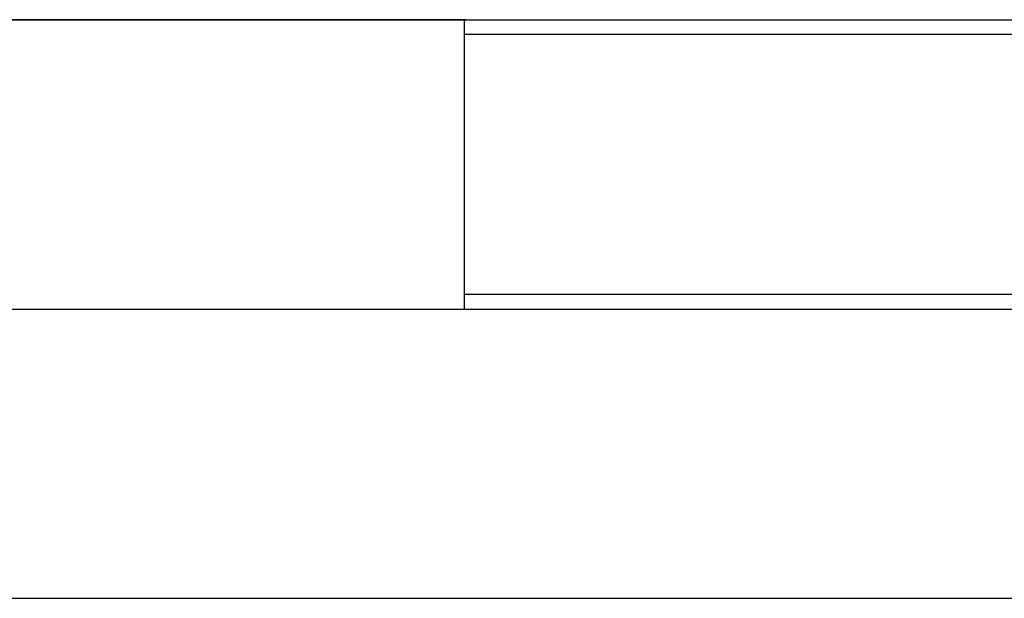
# Model space of a CAD drawing. Header units: millimetres. Extents: x -491 to 2059, y -393 to 795.
# Tile 217 of 256: x 210.69 to 214.1, y -60.35 to -58.35. Entities that reach past the tile are written whole.
import ezdxf

# ---------------------------------------------------------------- set-up
doc = ezdxf.new("R2010")
doc.units = ezdxf.units.MM
doc.header["$LTSCALE"] = 462.55
doc.layers.get('0').update_dxf_attribs({"linetype": 'CONTINUOUS'})
for name, color, linetype in [('_0219_COVER_TOP_PBL458', 7, 'CONTINUOUS'), ('_0302_DELTA_BOTTOM_COVER-3T_PBL521', 7, 'CONTINUOUS'), ('DR1SM11A1001_ABL456', 7, 'CONTINUOUS'), ('DR1SM11P1002_PBL534', 7, 'CONTINUOUS'), ('M2000103__PBL455', 7, 'CONTINUOUS'), ('오른쪽_17_VBL454', 7, 'CONTINUOUS')]:
    doc.layers.add(name, color=color, linetype=linetype)

# ---------------------------------------------------------------- blocks, each defined once
blk = doc.blocks.new('M2000103__PBL455', base_point=(6906.598, 3336.812))
at = {"layer": 'M2000103__PBL455', "color": 7}
for p, q in [((7030.618, 3341.812), (7142.494, 3341.812)), ((7030.618, 3341.312), (7142.994, 3341.312)), ((7142.994, 3332.312), (7030.618, 3332.312))]:
    blk.add_line(p, q, dxfattribs=at)
blk = doc.blocks.new('DR1SM11P1002_PBL534', base_point=(7065.31, 3326.812))
at = {"layer": 'DR1SM11P1002_PBL534', "color": 7}
for p, q in [((6980.358, 3331.812), (7150.262, 3331.812)), ((6986.526, 3321.812), (7150.262, 3321.812))]:
    blk.add_line(p, q, dxfattribs=at)
blk = doc.blocks.new('DR1SM11A1001_ABL456', base_point=(6940.449, 2963.212))
at = {"layer": 'DR1SM11P1002_PBL534'}
blk.add_blockref('DR1SM11P1002_PBL534', (7065.31, 3326.812), dxfattribs=at)
blk = doc.blocks.new('_0219_COVER_TOP_PBL458', base_point=(6909.938, 3376.812))
at = {"layer": '_0219_COVER_TOP_PBL458', "color": 7}
blk.add_line((7030.662, 3341.812), (6732.909, 3341.812), dxfattribs=at)
blk = doc.blocks.new('_0302_DELTA_BOTTOM_COVER-3T_PBL521', base_point=(6994.959, 3282.812))
at = {"layer": '_0302_DELTA_BOTTOM_COVER-3T_PBL521', "color": 7}
for p in [(6902.287, 3341.812), (7030.618, 3331.812)]:
    blk.add_line(p, (7030.618, 3341.812), dxfattribs=at)
blk = doc.blocks.new('오른쪽_17_VBL454', base_point=(6940.449, 3003.212))
at = {"layer": '_0219_COVER_TOP_PBL458'}
blk.add_blockref('_0219_COVER_TOP_PBL458', (6909.938, 3376.812), dxfattribs=at)
at = {"layer": '_0302_DELTA_BOTTOM_COVER-3T_PBL521'}
blk.add_blockref('_0302_DELTA_BOTTOM_COVER-3T_PBL521', (6994.959, 3282.812), dxfattribs=at)
at = {"layer": 'DR1SM11A1001_ABL456'}
blk.add_blockref('DR1SM11A1001_ABL456', (6940.449, 2963.212), dxfattribs=at)
at = {"layer": 'M2000103__PBL455'}
blk.add_blockref('M2000103__PBL455', (6906.598, 3336.812), dxfattribs=at)
blk = doc.blocks.new('W1')
at = {"layer": '오른쪽_17_VBL454'}
blk.add_blockref('오른쪽_17_VBL454', (6940.4488, 3003.2116), dxfattribs=at)

msp = doc.modelspace()

# ---------------------------------------------------------------- block references
at = {"xscale": 0.1, "yscale": 0.1, "zscale": 0.1}
msp.add_blockref('W1', (-490.8323, -392.5342), dxfattribs=at)

doc.saveas('drawing.dxf')
